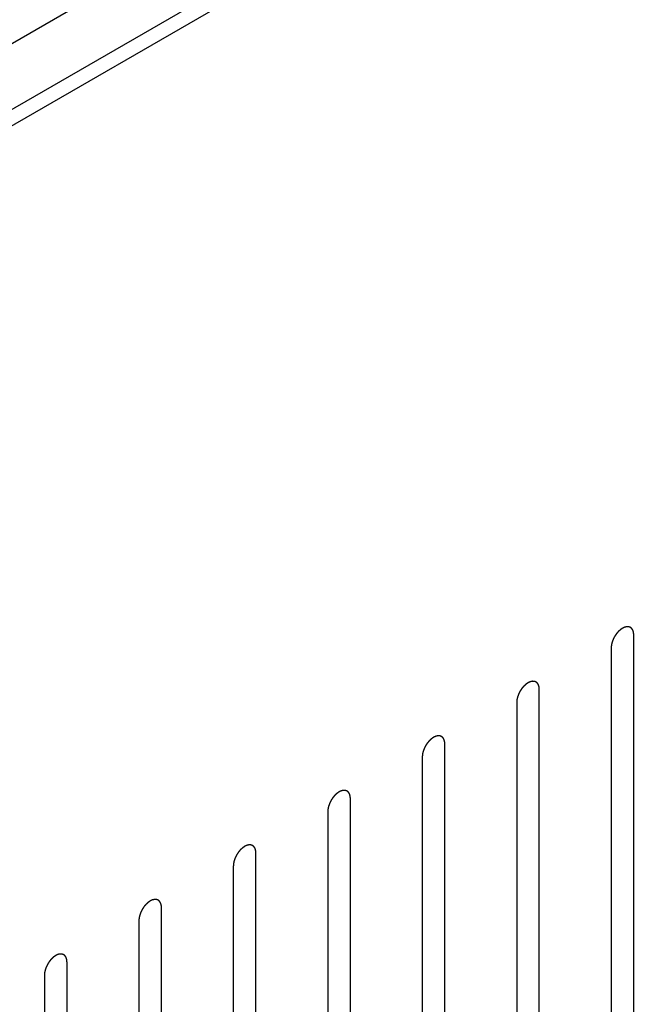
# Model space of a CAD drawing. Header units: inches. Extents: x 6 to 353, y 6 to 228.
# Tile 195 of 256: x 342.73 to 344.2, y 124.89 to 127.19. Entities that reach past the tile are written whole.
import ezdxf

# ---------------------------------------------------------------- set-up
doc = ezdxf.new("R2010")
doc.units = ezdxf.units.IN
doc.header["$LTSCALE"] = 19.946667
doc.header["$MEASUREMENT"] = 0
doc.linetypes.add('HIDDEN', pattern=[0.2, 0.1, -0.1])
doc.layers.get('0').update_dxf_attribs({"linetype": 'CONTINUOUS'})
doc.layers.add('DEFAULT_2', color=7, linetype='HIDDEN')

msp = doc.modelspace()

# ---------------------------------------------------------------- linework, layer by layer
at = {"color": 7, "linetype": 'Continuous'}
for p, q in [((345.4417, 128.7137), (331.5966, 120.7202)), ((345.5902, 128.6451), (331.6306, 120.5855)), ((345.6234, 128.6259), (331.6638, 120.5663))]:
    msp.add_line(p, q, dxfattribs=at)
at = {"layer": 'DEFAULT_2', "color": 7, "linetype": 'HIDDEN'}
for p, q in [((344.1665, 124.7918), (344.1665, 125.7512)), ((344.1134, 125.7206), (344.1134, 124.7612)), ((343.9451, 124.664), (343.9451, 125.6234)), ((343.8921, 125.5928), (343.8921, 124.6334)), ((343.7238, 124.5362), (343.7238, 125.4956)), ((343.6708, 125.465), (343.6708, 124.5056)), ((343.5025, 124.4085), (343.5025, 125.3679)), ((343.4495, 125.3372), (343.4495, 124.3778)), ((343.2812, 124.2807), (343.2812, 125.2401)), ((343.2281, 125.2095), (343.2281, 124.2501)), ((343.0598, 124.1529), (343.0598, 125.1123)), ((343.0068, 125.0817), (343.0068, 124.1223)), ((342.8385, 124.0251), (342.8385, 124.9845)), ((342.7855, 124.9539), (342.7855, 123.9945))]:
    msp.add_line(p, q, dxfattribs=at)
for points in [[(344.1665, 125.7512), (344.1664, 125.7521), (344.1663, 125.7536), (344.1661, 125.7552), (344.166, 125.756), (344.166, 125.7565), (344.166, 125.7569), (344.1659, 125.7572), (344.1657, 125.7576), (344.1655, 125.7583), (344.1652, 125.7593), (344.1649, 125.7603), (344.1647, 125.761), (344.1645, 125.7614), (344.1645, 125.7617), (344.1643, 125.7619), (344.1641, 125.7623), (344.1637, 125.7628), (344.1632, 125.7636), (344.1627, 125.7645), (344.1624, 125.765), (344.1622, 125.7653), (344.162, 125.7656), (344.1618, 125.7658), (344.1615, 125.766), (344.1611, 125.7664), (344.1604, 125.767), (344.1597, 125.7676), (344.1592, 125.768), (344.1589, 125.7682), (344.1587, 125.7684), (344.1584, 125.7685), (344.1581, 125.7686), (344.1575, 125.7688), (344.1567, 125.7691), (344.1559, 125.7694), (344.1553, 125.7696), (344.1549, 125.7697), (344.1547, 125.7699), (344.1544, 125.7699), (344.154, 125.7699), (344.1534, 125.7699), (344.1524, 125.7699), (344.1515, 125.77), (344.1508, 125.77), (344.1504, 125.77), (344.1501, 125.7701), (344.1498, 125.77), (344.1494, 125.7699), (344.1487, 125.7697), (344.1477, 125.7695), (344.1466, 125.7693), (344.1459, 125.7691), (344.1455, 125.769), (344.1452, 125.769), (344.1449, 125.7688), (344.1444, 125.7686), (344.1439, 125.7683), (344.1432, 125.768), (344.1423, 125.7676), (344.1415, 125.7672), (344.1407, 125.7669), (344.1403, 125.7667), (344.1399, 125.7665), (344.1396, 125.7663), (344.1392, 125.766), (344.1384, 125.7655), (344.1374, 125.7647), (344.1363, 125.764), (344.1354, 125.7634), (344.1348, 125.763), (344.1342, 125.7624), (344.1333, 125.7616), (344.1323, 125.7607), (344.1313, 125.7597), (344.1305, 125.7589), (344.1298, 125.7584), (344.1293, 125.7577), (344.1285, 125.7568), (344.1276, 125.7556), (344.1266, 125.7545), (344.1258, 125.7536), (344.1253, 125.7529), (344.1248, 125.7521), (344.1241, 125.7511), (344.1232, 125.7498), (344.1224, 125.7485), (344.1217, 125.7475), (344.1212, 125.7467), (344.1208, 125.7459), (344.1202, 125.7448), (344.1196, 125.7435), (344.1189, 125.7421), (344.1183, 125.741), (344.1179, 125.7402), (344.1176, 125.7394), (344.1172, 125.7383), (344.1167, 125.7369), (344.1162, 125.7355), (344.1158, 125.7344), (344.1154, 125.7335), (344.1153, 125.7327), (344.115, 125.7316), (344.1147, 125.7302), (344.1144, 125.7289), (344.1142, 125.7278), (344.1139, 125.7269), (344.1139, 125.7261), (344.1138, 125.7251), (344.1137, 125.7232), (344.1135, 125.7216), (344.1134, 125.7206)], [(343.9451, 125.6234), (343.9451, 125.6244), (343.9449, 125.6258), (343.9448, 125.6274), (343.9447, 125.6282), (343.9447, 125.6287), (343.9447, 125.6291), (343.9445, 125.6294), (343.9444, 125.6298), (343.9442, 125.6305), (343.9439, 125.6315), (343.9436, 125.6325), (343.9434, 125.6332), (343.9432, 125.6336), (343.9432, 125.6339), (343.943, 125.6342), (343.9428, 125.6345), (343.9424, 125.6351), (343.9419, 125.6359), (343.9414, 125.6367), (343.9411, 125.6372), (343.9409, 125.6376), (343.9407, 125.6378), (343.9405, 125.638), (343.9402, 125.6382), (343.9397, 125.6386), (343.939, 125.6392), (343.9383, 125.6398), (343.9379, 125.6402), (343.9376, 125.6404), (343.9374, 125.6406), (343.9371, 125.6407), (343.9368, 125.6408), (343.9362, 125.641), (343.9354, 125.6413), (343.9345, 125.6416), (343.934, 125.6419), (343.9336, 125.642), (343.9334, 125.6421), (343.9331, 125.6421), (343.9327, 125.6421), (343.932, 125.6421), (343.9311, 125.6422), (343.9301, 125.6422), (343.9295, 125.6422), (343.9291, 125.6422), (343.9288, 125.6423), (343.9285, 125.6422), (343.9281, 125.6421), (343.9274, 125.6419), (343.9263, 125.6417), (343.9253, 125.6415), (343.9246, 125.6413), (343.9242, 125.6412), (343.9239, 125.6412), (343.9235, 125.641), (343.9231, 125.6408), (343.9226, 125.6405), (343.9219, 125.6402), (343.921, 125.6398), (343.9202, 125.6394), (343.9194, 125.6391), (343.9189, 125.6389), (343.9186, 125.6387), (343.9183, 125.6385), (343.9179, 125.6382), (343.9171, 125.6377), (343.916, 125.6369), (343.915, 125.6362), (343.9141, 125.6356), (343.9135, 125.6352), (343.9129, 125.6346), (343.912, 125.6338), (343.911, 125.6329), (343.91, 125.6319), (343.9091, 125.6311), (343.9085, 125.6306), (343.9079, 125.6299), (343.9072, 125.629), (343.9062, 125.6279), (343.9053, 125.6267), (343.9045, 125.6258), (343.9039, 125.6252), (343.9034, 125.6244), (343.9028, 125.6233), (343.9019, 125.622), (343.9011, 125.6207), (343.9004, 125.6197), (343.8998, 125.6189), (343.8995, 125.6181), (343.8989, 125.617), (343.8982, 125.6157), (343.8975, 125.6143), (343.897, 125.6132), (343.8966, 125.6124), (343.8963, 125.6116), (343.8959, 125.6105), (343.8954, 125.6091), (343.8948, 125.6077), (343.8945, 125.6066), (343.8941, 125.6057), (343.894, 125.6049), (343.8937, 125.6038), (343.8934, 125.6024), (343.8931, 125.6011), (343.8928, 125.6), (343.8926, 125.5991), (343.8926, 125.5984), (343.8925, 125.5973), (343.8923, 125.5954), (343.8922, 125.5939), (343.8921, 125.5928)], [(343.7238, 125.4956), (343.7237, 125.4966), (343.7236, 125.498), (343.7235, 125.4996), (343.7234, 125.5005), (343.7233, 125.5009), (343.7233, 125.5013), (343.7232, 125.5016), (343.7231, 125.502), (343.7229, 125.5027), (343.7226, 125.5037), (343.7222, 125.5047), (343.722, 125.5054), (343.7219, 125.5058), (343.7218, 125.5062), (343.7217, 125.5064), (343.7215, 125.5067), (343.7211, 125.5073), (343.7206, 125.5081), (343.7201, 125.5089), (343.7197, 125.5095), (343.7195, 125.5098), (343.7194, 125.51), (343.7192, 125.5102), (343.7189, 125.5104), (343.7184, 125.5108), (343.7177, 125.5114), (343.717, 125.512), (343.7165, 125.5124), (343.7163, 125.5126), (343.7161, 125.5128), (343.7158, 125.5129), (343.7155, 125.513), (343.7149, 125.5132), (343.714, 125.5135), (343.7132, 125.5139), (343.7126, 125.5141), (343.7123, 125.5142), (343.7121, 125.5143), (343.7118, 125.5143), (343.7114, 125.5143), (343.7107, 125.5143), (343.7098, 125.5144), (343.7088, 125.5144), (343.7082, 125.5145), (343.7078, 125.5145), (343.7075, 125.5145), (343.7072, 125.5144), (343.7068, 125.5143), (343.706, 125.5142), (343.705, 125.5139), (343.704, 125.5137), (343.7033, 125.5135), (343.7028, 125.5134), (343.7025, 125.5134), (343.7022, 125.5132), (343.7018, 125.513), (343.7012, 125.5128), (343.7006, 125.5125), (343.6997, 125.5121), (343.6988, 125.5117), (343.6981, 125.5113), (343.6976, 125.5111), (343.6973, 125.511), (343.697, 125.5107), (343.6965, 125.5104), (343.6958, 125.5099), (343.6947, 125.5092), (343.6936, 125.5084), (343.6928, 125.5078), (343.6921, 125.5074), (343.6915, 125.5068), (343.6907, 125.5061), (343.6897, 125.5051), (343.6886, 125.5041), (343.6878, 125.5034), (343.6872, 125.5028), (343.6866, 125.5021), (343.6859, 125.5012), (343.6849, 125.5001), (343.684, 125.499), (343.6832, 125.498), (343.6826, 125.4974), (343.6821, 125.4966), (343.6814, 125.4956), (343.6806, 125.4943), (343.6797, 125.493), (343.6791, 125.4919), (343.6785, 125.4912), (343.6781, 125.4903), (343.6776, 125.4893), (343.6769, 125.4879), (343.6762, 125.4865), (343.6757, 125.4855), (343.6752, 125.4846), (343.675, 125.4838), (343.6745, 125.4827), (343.674, 125.4813), (343.6735, 125.4799), (343.6731, 125.4788), (343.6728, 125.478), (343.6726, 125.4771), (343.6724, 125.476), (343.6721, 125.4747), (343.6717, 125.4733), (343.6715, 125.4722), (343.6713, 125.4714), (343.6712, 125.4706), (343.6711, 125.4695), (343.671, 125.4677), (343.6709, 125.4661), (343.6708, 125.465)], [(343.5025, 125.3679), (343.5024, 125.3688), (343.5023, 125.3702), (343.5021, 125.3719), (343.5021, 125.3727), (343.502, 125.3732), (343.502, 125.3735), (343.5019, 125.3738), (343.5018, 125.3742), (343.5015, 125.3749), (343.5012, 125.3759), (343.5009, 125.377), (343.5007, 125.3777), (343.5006, 125.3781), (343.5005, 125.3784), (343.5003, 125.3786), (343.5001, 125.3789), (343.4998, 125.3795), (343.4993, 125.3803), (343.4988, 125.3811), (343.4984, 125.3817), (343.4982, 125.382), (343.4981, 125.3823), (343.4978, 125.3824), (343.4976, 125.3827), (343.4971, 125.3831), (343.4964, 125.3836), (343.4957, 125.3842), (343.4952, 125.3846), (343.4949, 125.3848), (343.4947, 125.385), (343.4945, 125.3851), (343.4941, 125.3852), (343.4936, 125.3855), (343.4927, 125.3858), (343.4919, 125.3861), (343.4913, 125.3863), (343.491, 125.3864), (343.4907, 125.3865), (343.4904, 125.3865), (343.4901, 125.3865), (343.4894, 125.3866), (343.4884, 125.3866), (343.4875, 125.3866), (343.4868, 125.3867), (343.4864, 125.3867), (343.4862, 125.3867), (343.4859, 125.3866), (343.4854, 125.3865), (343.4847, 125.3864), (343.4837, 125.3861), (343.4827, 125.3859), (343.4819, 125.3858), (343.4815, 125.3857), (343.4812, 125.3856), (343.4809, 125.3854), (343.4805, 125.3852), (343.4799, 125.385), (343.4793, 125.3847), (343.4784, 125.3843), (343.4775, 125.3839), (343.4767, 125.3835), (343.4763, 125.3833), (343.476, 125.3832), (343.4757, 125.3829), (343.4752, 125.3827), (343.4745, 125.3821), (343.4734, 125.3814), (343.4723, 125.3807), (343.4715, 125.38), (343.4708, 125.3796), (343.4702, 125.379), (343.4694, 125.3783), (343.4683, 125.3773), (343.4673, 125.3764), (343.4665, 125.3756), (343.4659, 125.3751), (343.4653, 125.3743), (343.4645, 125.3734), (343.4636, 125.3723), (343.4626, 125.3712), (343.4619, 125.3703), (343.4613, 125.3696), (343.4608, 125.3688), (343.4601, 125.3678), (343.4593, 125.3665), (343.4584, 125.3652), (343.4577, 125.3641), (343.4572, 125.3634), (343.4568, 125.3626), (343.4563, 125.3615), (343.4556, 125.3601), (343.4549, 125.3588), (343.4544, 125.3577), (343.4539, 125.3569), (343.4536, 125.356), (343.4532, 125.3549), (343.4527, 125.3535), (343.4522, 125.3521), (343.4518, 125.351), (343.4515, 125.3502), (343.4513, 125.3494), (343.451, 125.3483), (343.4507, 125.3469), (343.4504, 125.3455), (343.4502, 125.3444), (343.4499, 125.3436), (343.4499, 125.3428), (343.4498, 125.3417), (343.4497, 125.3399), (343.4495, 125.3383), (343.4495, 125.3372)], [(343.2812, 125.2401), (343.2811, 125.241), (343.281, 125.2424), (343.2808, 125.2441), (343.2807, 125.2449), (343.2807, 125.2454), (343.2807, 125.2457), (343.2806, 125.246), (343.2804, 125.2464), (343.2802, 125.2471), (343.2799, 125.2482), (343.2796, 125.2492), (343.2794, 125.2499), (343.2793, 125.2503), (343.2792, 125.2506), (343.279, 125.2508), (343.2788, 125.2512), (343.2785, 125.2517), (343.278, 125.2525), (343.2774, 125.2533), (343.2771, 125.2539), (343.2769, 125.2542), (343.2768, 125.2545), (343.2765, 125.2546), (343.2763, 125.2549), (343.2758, 125.2553), (343.2751, 125.2559), (343.2744, 125.2564), (343.2739, 125.2568), (343.2736, 125.2571), (343.2734, 125.2573), (343.2731, 125.2573), (343.2728, 125.2575), (343.2722, 125.2577), (343.2714, 125.258), (343.2706, 125.2583), (343.27, 125.2585), (343.2696, 125.2586), (343.2694, 125.2587), (343.2691, 125.2587), (343.2687, 125.2588), (343.2681, 125.2588), (343.2671, 125.2588), (343.2662, 125.2589), (343.2655, 125.2589), (343.2651, 125.2589), (343.2648, 125.2589), (343.2645, 125.2588), (343.2641, 125.2588), (343.2634, 125.2586), (343.2624, 125.2584), (343.2613, 125.2581), (343.2606, 125.258), (343.2602, 125.2579), (343.2599, 125.2578), (343.2596, 125.2576), (343.2591, 125.2575), (343.2586, 125.2572), (343.2579, 125.2569), (343.2571, 125.2565), (343.2562, 125.2561), (343.2554, 125.2557), (343.255, 125.2555), (343.2546, 125.2554), (343.2543, 125.2552), (343.2539, 125.2549), (343.2531, 125.2543), (343.2521, 125.2536), (343.251, 125.2529), (343.2501, 125.2523), (343.2495, 125.2519), (343.2489, 125.2512), (343.2481, 125.2505), (343.247, 125.2495), (343.246, 125.2486), (343.2452, 125.2478), (343.2445, 125.2473), (343.244, 125.2466), (343.2432, 125.2457), (343.2423, 125.2445), (343.2413, 125.2434), (343.2406, 125.2425), (343.24, 125.2418), (343.2395, 125.241), (343.2388, 125.24), (343.2379, 125.2387), (343.2371, 125.2374), (343.2364, 125.2364), (343.2359, 125.2356), (343.2355, 125.2348), (343.2349, 125.2337), (343.2343, 125.2323), (343.2336, 125.231), (343.233, 125.2299), (343.2326, 125.2291), (343.2323, 125.2282), (343.2319, 125.2271), (343.2314, 125.2257), (343.2309, 125.2243), (343.2305, 125.2232), (343.2301, 125.2224), (343.23, 125.2216), (343.2297, 125.2205), (343.2294, 125.2191), (343.2291, 125.2177), (343.2289, 125.2166), (343.2286, 125.2158), (343.2286, 125.215), (343.2285, 125.214), (343.2284, 125.2121), (343.2282, 125.2105), (343.2281, 125.2095)], [(343.0598, 125.1123), (343.0598, 125.1132), (343.0596, 125.1147), (343.0595, 125.1163), (343.0594, 125.1171), (343.0594, 125.1176), (343.0594, 125.118), (343.0592, 125.1183), (343.0591, 125.1187), (343.0589, 125.1194), (343.0586, 125.1204), (343.0583, 125.1214), (343.0581, 125.1221), (343.0579, 125.1225), (343.0579, 125.1228), (343.0577, 125.123), (343.0575, 125.1234), (343.0571, 125.1239), (343.0566, 125.1247), (343.0561, 125.1255), (343.0558, 125.1261), (343.0556, 125.1264), (343.0554, 125.1267), (343.0552, 125.1269), (343.0549, 125.1271), (343.0544, 125.1275), (343.0537, 125.1281), (343.053, 125.1286), (343.0526, 125.1291), (343.0523, 125.1293), (343.0521, 125.1295), (343.0518, 125.1295), (343.0515, 125.1297), (343.0509, 125.1299), (343.0501, 125.1302), (343.0492, 125.1305), (343.0487, 125.1307), (343.0483, 125.1308), (343.0481, 125.131), (343.0478, 125.131), (343.0474, 125.131), (343.0467, 125.131), (343.0458, 125.131), (343.0448, 125.1311), (343.0442, 125.1311), (343.0438, 125.1311), (343.0435, 125.1312), (343.0432, 125.1311), (343.0428, 125.131), (343.0421, 125.1308), (343.041, 125.1306), (343.04, 125.1303), (343.0393, 125.1302), (343.0389, 125.1301), (343.0386, 125.1301), (343.0382, 125.1299), (343.0378, 125.1297), (343.0373, 125.1294), (343.0366, 125.1291), (343.0357, 125.1287), (343.0349, 125.1283), (343.0341, 125.128), (343.0337, 125.1278), (343.0333, 125.1276), (343.033, 125.1274), (343.0326, 125.1271), (343.0318, 125.1266), (343.0308, 125.1258), (343.0297, 125.1251), (343.0288, 125.1245), (343.0282, 125.1241), (343.0276, 125.1235), (343.0267, 125.1227), (343.0257, 125.1218), (343.0247, 125.1208), (343.0238, 125.12), (343.0232, 125.1195), (343.0227, 125.1188), (343.0219, 125.1179), (343.0209, 125.1167), (343.02, 125.1156), (343.0192, 125.1147), (343.0186, 125.114), (343.0181, 125.1132), (343.0175, 125.1122), (343.0166, 125.1109), (343.0158, 125.1096), (343.0151, 125.1086), (343.0145, 125.1078), (343.0142, 125.107), (343.0136, 125.1059), (343.0129, 125.1046), (343.0122, 125.1032), (343.0117, 125.1021), (343.0113, 125.1013), (343.011, 125.1005), (343.0106, 125.0994), (343.0101, 125.098), (343.0096, 125.0966), (343.0092, 125.0955), (343.0088, 125.0946), (343.0087, 125.0938), (343.0084, 125.0927), (343.0081, 125.0913), (343.0078, 125.09), (343.0075, 125.0889), (343.0073, 125.088), (343.0073, 125.0872), (343.0072, 125.0862), (343.007, 125.0843), (343.0069, 125.0827), (343.0068, 125.0817)], [(342.8385, 124.9845), (342.8384, 124.9855), (342.8383, 124.9869), (342.8382, 124.9885), (342.8381, 124.9893), (342.838, 124.9898), (342.838, 124.9902), (342.8379, 124.9905), (342.8378, 124.9909), (342.8376, 124.9916), (342.8373, 124.9926), (342.837, 124.9936), (342.8367, 124.9943), (342.8366, 124.9947), (342.8365, 124.995), (342.8364, 124.9953), (342.8362, 124.9956), (342.8358, 124.9962), (342.8353, 124.997), (342.8348, 124.9978), (342.8344, 124.9983), (342.8342, 124.9987), (342.8341, 124.9989), (342.8339, 124.9991), (342.8336, 124.9993), (342.8331, 124.9997), (342.8324, 125.0003), (342.8317, 125.0009), (342.8312, 125.0013), (342.831, 125.0015), (342.8308, 125.0017), (342.8305, 125.0018), (342.8302, 125.0019), (342.8296, 125.0021), (342.8288, 125.0024), (342.8279, 125.0027), (342.8273, 125.003), (342.827, 125.0031), (342.8268, 125.0032), (342.8265, 125.0032), (342.8261, 125.0032), (342.8254, 125.0032), (342.8245, 125.0033), (342.8235, 125.0033), (342.8229, 125.0033), (342.8225, 125.0033), (342.8222, 125.0034), (342.8219, 125.0033), (342.8215, 125.0032), (342.8207, 125.003), (342.8197, 125.0028), (342.8187, 125.0026), (342.818, 125.0024), (342.8176, 125.0023), (342.8173, 125.0023), (342.8169, 125.0021), (342.8165, 125.0019), (342.8159, 125.0016), (342.8153, 125.0013), (342.8144, 125.0009), (342.8135, 125.0005), (342.8128, 125.0002), (342.8123, 125), (342.812, 124.9998), (342.8117, 124.9996), (342.8113, 124.9993), (342.8105, 124.9988), (342.8094, 124.998), (342.8084, 124.9973), (342.8075, 124.9967), (342.8068, 124.9963), (342.8062, 124.9957), (342.8054, 124.9949), (342.8044, 124.994), (342.8033, 124.993), (342.8025, 124.9922), (342.8019, 124.9917), (342.8013, 124.991), (342.8006, 124.9901), (342.7996, 124.989), (342.7987, 124.9878), (342.7979, 124.9869), (342.7973, 124.9863), (342.7968, 124.9855), (342.7961, 124.9844), (342.7953, 124.9831), (342.7944, 124.9818), (342.7938, 124.9808), (342.7932, 124.98), (342.7929, 124.9792), (342.7923, 124.9781), (342.7916, 124.9768), (342.7909, 124.9754), (342.7904, 124.9743), (342.7899, 124.9735), (342.7897, 124.9727), (342.7893, 124.9716), (342.7887, 124.9702), (342.7882, 124.9688), (342.7878, 124.9677), (342.7875, 124.9668), (342.7873, 124.966), (342.7871, 124.9649), (342.7868, 124.9635), (342.7864, 124.9622), (342.7862, 124.9611), (342.786, 124.9602), (342.786, 124.9595), (342.7859, 124.9584), (342.7857, 124.9565), (342.7856, 124.955), (342.7855, 124.9539)]]:
    msp.add_open_spline(points, degree=3, knots=[0, 0, 0, 0, 0.03125, 0.046875, 0.054688, 0.058594, 0.0625, 0.066406, 0.070312, 0.078125, 0.09375, 0.109375, 0.117188, 0.121094, 0.125, 0.128906, 0.132812, 0.140625, 0.15625, 0.171875, 0.179688, 0.183594, 0.1875, 0.191406, 0.195312, 0.203125, 0.21875, 0.234375, 0.242188, 0.246094, 0.25, 0.253906, 0.257812, 0.265625, 0.28125, 0.296875, 0.304688, 0.308594, 0.3125, 0.316406, 0.320312, 0.328125, 0.34375, 0.359375, 0.367188, 0.371094, 0.375, 0.378906, 0.382812, 0.390625, 0.40625, 0.421875, 0.429688, 0.433594, 0.4375, 0.441406, 0.445312, 0.453125, 0.460938, 0.46875, 0.484375, 0.492188, 0.496094, 0.5, 0.503906, 0.507812, 0.515625, 0.53125, 0.546875, 0.554688, 0.5625, 0.570312, 0.578125, 0.59375, 0.609375, 0.617188, 0.625, 0.632812, 0.640625, 0.65625, 0.671875, 0.679688, 0.6875, 0.695312, 0.703125, 0.71875, 0.734375, 0.742188, 0.75, 0.757812, 0.765625, 0.78125, 0.796875, 0.804688, 0.8125, 0.820312, 0.828125, 0.84375, 0.859375, 0.867188, 0.875, 0.882812, 0.890625, 0.90625, 0.921875, 0.929688, 0.9375, 0.945312, 0.953125, 0.96875, 1, 1, 1, 1], dxfattribs=at)

doc.saveas('drawing.dxf')
